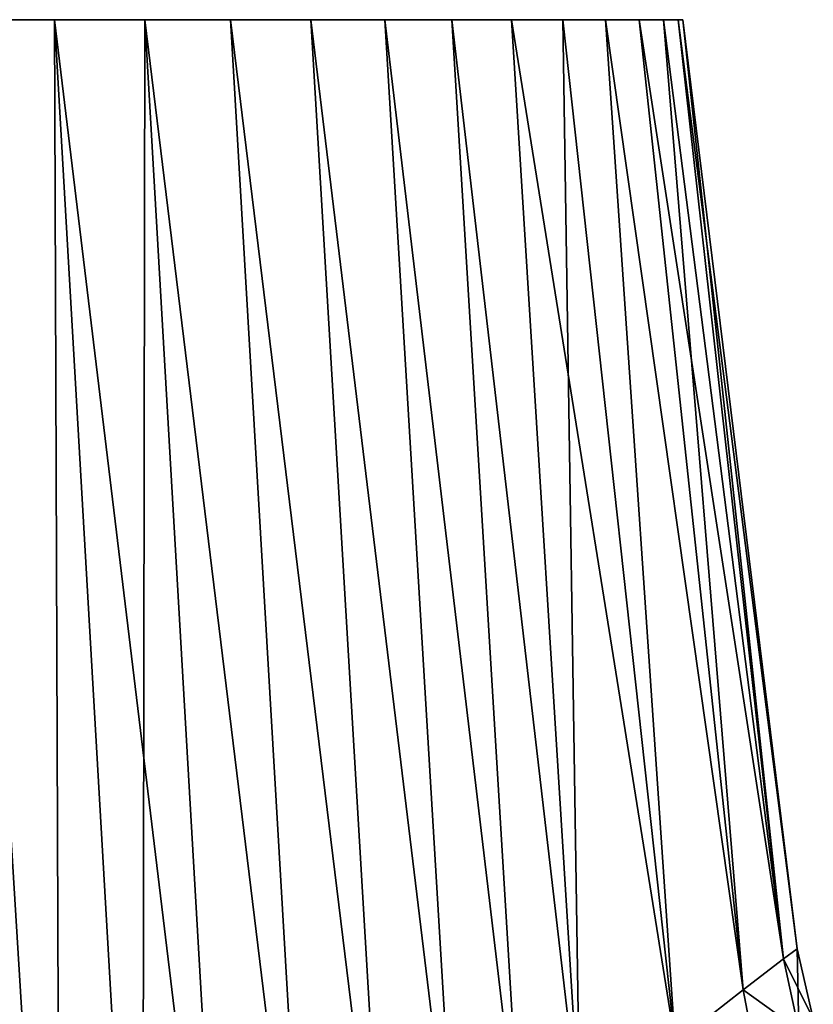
# Model space of a CAD drawing. Header units: millimetres. Extents: x -29 to 75, y -375 to 321.
# Tile 8 of 29: x 6 to 20, y 83 to 100. Entities that reach past the tile are written whole.
import ezdxf

# ---------------------------------------------------------------- set-up
doc = ezdxf.new("R2010")
doc.units = ezdxf.units.MM
doc.header["$LTSCALE"] = 101.851852
for name, color, linetype in [('11', 7, 'CONTINUOUS'), ('13', 7, 'CONTINUOUS'), ('14', 7, 'CONTINUOUS'), ('9', 7, 'CONTINUOUS')]:
    doc.layers.add(name, color=color, linetype=linetype)

msp = doc.modelspace()

# ---------------------------------------------------------------- linework, layer by layer
at = {"layer": '11', "color": 7, "linetype": 'CONTINUOUS', "true_color": 0xe0f2ff}
for points in [[(5.24, 100, -17.273), (6.908, 100, -16.676), (7.015, 71.234, -20.411), (5.24, 100, -17.273)], [(5.658, 69.418, -21.058), (5.24, 100, -17.273), (7.015, 71.234, -20.411), (5.658, 69.418, -21.058)], [(6.908, 100, -16.676), (8.509, 100, -15.919), (8.47, 72.993, -19.616), (6.908, 100, -16.676)], [(7.015, 71.234, -20.411), (6.908, 100, -16.676), (8.47, 72.993, -19.616), (7.015, 71.234, -20.411)], [(8.47, 72.993, -19.616), (8.509, 100, -15.919), (9.972, 74.662, -18.664), (8.47, 72.993, -19.616)], [(8.509, 100, -15.919), (10.029, 100, -15.008), (11.421, 76.147, -17.598), (8.509, 100, -15.919)], [(9.972, 74.662, -18.664), (8.509, 100, -15.919), (11.421, 76.147, -17.598), (9.972, 74.662, -18.664)], [(10.029, 100, -15.008), (11.452, 100, -13.953), (12.786, 77.464, -16.428), (10.029, 100, -15.008)], [(11.421, 76.147, -17.598), (10.029, 100, -15.008), (12.786, 77.464, -16.428), (11.421, 76.147, -17.598)], [(11.452, 100, -13.953), (12.764, 100, -12.763), (14.044, 78.61, -15.176), (11.452, 100, -13.953)], [(12.786, 77.464, -16.428), (11.452, 100, -13.953), (14.044, 78.61, -15.176), (12.786, 77.464, -16.428)], [(12.764, 100, -12.763), (13.954, 100, -11.45), (15.19, 79.617, -13.845), (12.764, 100, -12.763)], [(14.044, 78.61, -15.176), (12.764, 100, -12.763), (15.19, 79.617, -13.845), (14.044, 78.61, -15.176)], [(13.954, 100, -11.45), (15.009, 100, -10.028), (16.219, 80.489, -12.449), (13.954, 100, -11.45)], [(15.19, 79.617, -13.845), (13.954, 100, -11.45), (16.219, 80.489, -12.449), (15.19, 79.617, -13.845)], [(15.009, 100, -10.028), (15.919, 100, -8.508), (16.219, 80.489, -12.449), (15.009, 100, -10.028)], [(15.919, 100, -8.508), (16.677, 100, -6.907), (17.912, 81.865, -9.505), (15.919, 100, -8.508)], [(16.219, 80.489, -12.449), (15.919, 100, -8.508), (17.912, 81.865, -9.505), (16.219, 80.489, -12.449)], [(16.677, 100, -6.907), (17.273, 100, -5.239), (19.116, 82.806, -6.408), (16.677, 100, -6.907)], [(17.912, 81.865, -9.505), (16.677, 100, -6.907), (19.116, 82.806, -6.408), (17.912, 81.865, -9.505)], [(17.273, 100, -5.239), (17.704, 100, -3.521), (19.116, 82.806, -6.408), (17.273, 100, -5.239)], [(17.704, 100, -3.521), (17.963, 100, -1.769), (19.835, 83.354, -3.22), (17.704, 100, -3.521)], [(19.116, 82.806, -6.408), (17.704, 100, -3.521), (19.835, 83.354, -3.22), (19.116, 82.806, -6.408)], [(17.963, 100, -1.769), (18.05, 100), (19.835, 83.354, -3.22), (17.963, 100, -1.769)], [(18.05, 100), (20.072, 83.532), (19.835, 83.354, -3.22), (18.05, 100)]]:
    msp.add_3dface(points, dxfattribs=at)
at = {"layer": '13', "color": 7, "linetype": 'CONTINUOUS', "true_color": 0xe0f2ff}
for points in [[(20.072, 83.532), (19.835, 83.354, 3.22), (20.361, 82.296), (20.072, 83.532)], [(19.835, 83.354, 3.22), (19.116, 82.806, 6.408), (20.102, 82.098, 3.367), (19.835, 83.354, 3.22)], [(19.835, 83.354, 3.22), (20.102, 82.098, 3.367), (20.361, 82.296), (19.835, 83.354, 3.22)], [(19.116, 82.806, 6.408), (17.912, 81.865, 9.505), (19.365, 81.499, 6.574), (19.116, 82.806, 6.408)], [(19.116, 82.806, 6.408), (19.365, 81.499, 6.574), (20.102, 82.098, 3.367), (19.116, 82.806, 6.408)]]:
    msp.add_3dface(points, dxfattribs=at)
at = {"layer": '14', "color": 7, "linetype": 'CONTINUOUS', "true_color": 0xe0f2ff}
for points in [[(19.835, 83.354, -3.22), (20.072, 83.532), (20.102, 82.098, -3.367), (19.835, 83.354, -3.22)], [(20.072, 83.532), (20.361, 82.296), (20.102, 82.098, -3.367), (20.072, 83.532)], [(19.116, 82.806, -6.408), (19.835, 83.354, -3.22), (20.102, 82.098, -3.367), (19.116, 82.806, -6.408)], [(17.912, 81.865, -9.505), (19.116, 82.806, -6.408), (19.365, 81.499, -6.574), (17.912, 81.865, -9.505)], [(19.116, 82.806, -6.408), (20.102, 82.098, -3.367), (19.365, 81.499, -6.574), (19.116, 82.806, -6.408)]]:
    msp.add_3dface(points, dxfattribs=at)
at = {"layer": '9', "color": 7, "linetype": 'CONTINUOUS', "true_color": 0xe0f2ff}
for points in [[(6.908, 100, 16.676), (5.24, 100, 17.273), (7.015, 71.234, 20.411), (6.908, 100, 16.676)], [(7.015, 71.234, 20.411), (5.24, 100, 17.273), (5.658, 69.418, 21.058), (7.015, 71.234, 20.411)], [(8.509, 100, 15.919), (6.908, 100, 16.676), (9.972, 74.662, 18.664), (8.509, 100, 15.919)], [(9.972, 74.662, 18.664), (6.908, 100, 16.676), (8.47, 72.993, 19.616), (9.972, 74.662, 18.664)], [(8.47, 72.993, 19.616), (6.908, 100, 16.676), (7.015, 71.234, 20.411), (8.47, 72.993, 19.616)], [(10.029, 100, 15.008), (8.509, 100, 15.919), (11.421, 76.147, 17.598), (10.029, 100, 15.008)], [(11.421, 76.147, 17.598), (8.509, 100, 15.919), (9.972, 74.662, 18.664), (11.421, 76.147, 17.598)], [(11.452, 100, 13.953), (10.029, 100, 15.008), (12.786, 77.464, 16.428), (11.452, 100, 13.953)], [(12.786, 77.464, 16.428), (10.029, 100, 15.008), (11.421, 76.147, 17.598), (12.786, 77.464, 16.428)], [(12.764, 100, 12.763), (11.452, 100, 13.953), (14.044, 78.61, 15.176), (12.764, 100, 12.763)], [(14.044, 78.61, 15.176), (11.452, 100, 13.953), (12.786, 77.464, 16.428), (14.044, 78.61, 15.176)], [(13.954, 100, 11.45), (12.764, 100, 12.763), (15.19, 79.617, 13.845), (13.954, 100, 11.45)], [(15.19, 79.617, 13.845), (12.764, 100, 12.763), (14.044, 78.61, 15.176), (15.19, 79.617, 13.845)], [(15.009, 100, 10.028), (13.954, 100, 11.45), (16.219, 80.489, 12.449), (15.009, 100, 10.028)], [(16.219, 80.489, 12.449), (13.954, 100, 11.45), (15.19, 79.617, 13.845), (16.219, 80.489, 12.449)], [(15.919, 100, 8.508), (15.009, 100, 10.028), (17.912, 81.865, 9.505), (15.919, 100, 8.508)], [(17.912, 81.865, 9.505), (15.009, 100, 10.028), (16.219, 80.489, 12.449), (17.912, 81.865, 9.505)], [(16.677, 100, 6.907), (15.919, 100, 8.508), (17.912, 81.865, 9.505), (16.677, 100, 6.907)], [(17.273, 100, 5.239), (16.677, 100, 6.907), (19.116, 82.806, 6.408), (17.273, 100, 5.239)], [(19.116, 82.806, 6.408), (16.677, 100, 6.907), (17.912, 81.865, 9.505), (19.116, 82.806, 6.408)], [(17.704, 100, 3.521), (17.273, 100, 5.239), (19.835, 83.354, 3.22), (17.704, 100, 3.521)], [(19.835, 83.354, 3.22), (17.273, 100, 5.239), (19.116, 82.806, 6.408), (19.835, 83.354, 3.22)], [(17.963, 100, 1.769), (17.704, 100, 3.521), (19.835, 83.354, 3.22), (17.963, 100, 1.769)], [(18.05, 100), (17.963, 100, 1.769), (20.072, 83.532), (18.05, 100)], [(20.072, 83.532), (17.963, 100, 1.769), (19.835, 83.354, 3.22), (20.072, 83.532)]]:
    msp.add_3dface(points, dxfattribs=at)

doc.saveas('drawing.dxf')
